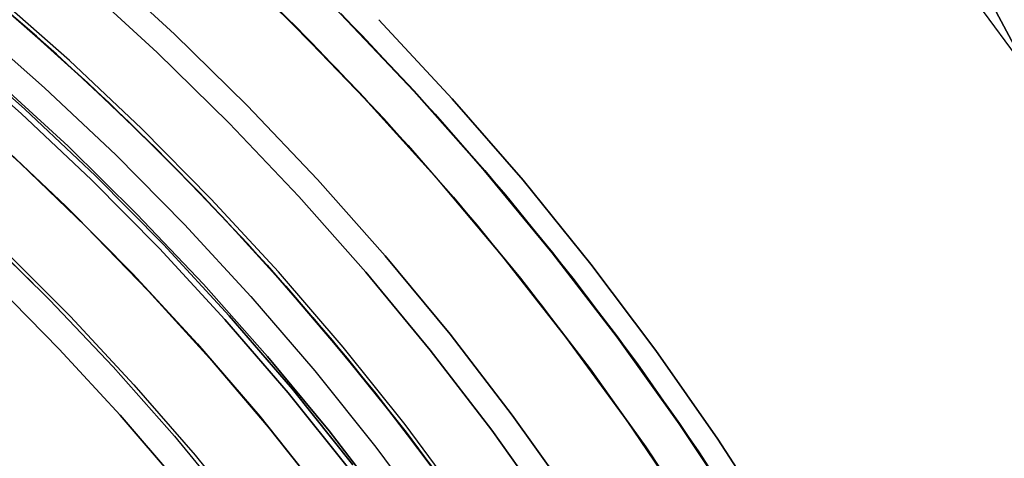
# Model space of a CAD drawing. Header units: millimetres. Extents: x -267 to 897, y -4167 to -3150.
# Tile 139 of 177: x 359 to 383, y -3475 to -3464. Entities that reach past the tile are written whole.
import ezdxf

# ---------------------------------------------------------------- set-up
doc = ezdxf.new("R2010")
doc.units = ezdxf.units.MM
doc.layers.add('1', color=7, linetype='Continuous')

msp = doc.modelspace()

# ---------------------------------------------------------------- linework, layer by layer
at = {"layer": '1', "color": 29, "true_color": 0x4d342b}
for p, q in [((415.967, -3526.087, 85.657), (360.843, -3422.486, 85.657)), ((360.843, -3422.486, 85.657), (415.967, -3526.087, 85.657)), ((365.832, -3463.018, 66.264), (367.673, -3464.863, 66.264)), ((365.832, -3463.018, 66.264), (367.673, -3464.863, 66.264)), ((367.673, -3464.863, 54.462), (365.832, -3463.018, 54.462)), ((365.832, -3463.018, 60.363), (367.673, -3464.863, 60.363)), ((365.832, -3463.018, 54.462), (367.673, -3464.863, 54.462)), ((383.971, -3465.903, 79.534), (382.213, -3463.507, 79.543)), ((383.971, -3465.903, 79.534), (382.213, -3463.507, 79.543)), ((358.421, -3463.732, 62.462), (360.242, -3465.32, 62.462)), ((360.242, -3465.32, 62.462), (358.421, -3463.732, 62.462)), ((358.421, -3463.732, 71.512), (360.242, -3465.32, 71.512)), ((361.002, -3466.018, 79.568), (359.292, -3464.48, 79.568)), ((359.292, -3464.48, 79.568), (361.002, -3466.018, 79.568)), ((361.003, -3466.017, 80.562), (359.293, -3464.478, 80.562)), ((359.293, -3464.478, 80.562), (361.003, -3466.017, 80.562)), ((359.293, -3464.478, 80.065), (361.003, -3466.017, 80.065)), ((368.072, -3464.478, 85.657), (369.861, -3466.4, 85.657)), ((369.861, -3466.4, 85.657), (368.072, -3464.478, 85.657)), ((367.673, -3464.863, 66.264), (369.448, -3466.772, 66.264)), ((367.673, -3464.863, 66.264), (369.448, -3466.772, 66.264)), ((369.448, -3466.772, 54.462), (367.673, -3464.863, 54.462)), ((367.673, -3464.863, 60.363), (369.448, -3466.772, 60.363)), ((367.673, -3464.863, 54.462), (369.448, -3466.772, 54.462)), ((360.242, -3465.32, 62.462), (362.006, -3466.969, 62.462)), ((362.006, -3466.969, 62.462), (360.242, -3465.32, 62.462)), ((360.242, -3465.32, 71.512), (362.006, -3466.969, 71.512)), ((362.659, -3467.613, 79.568), (361.002, -3466.018, 79.568)), ((361.002, -3466.018, 79.568), (362.659, -3467.613, 79.568)), ((362.661, -3467.612, 80.562), (361.003, -3466.017, 80.562)), ((361.003, -3466.017, 80.562), (362.661, -3467.612, 80.562)), ((361.003, -3466.017, 80.065), (362.661, -3467.612, 80.065)), ((357.723, -3466.49, 83.109), (359.357, -3467.966, 83.109)), ((369.861, -3466.4, 85.657), (371.582, -3468.384, 85.657)), ((371.582, -3468.384, 85.657), (369.861, -3466.4, 85.657)), ((362.006, -3466.969, 62.462), (363.712, -3468.68, 62.462)), ((363.712, -3468.68, 62.462), (362.006, -3466.969, 62.462)), ((362.006, -3466.969, 71.512), (363.712, -3468.68, 71.512)), ((369.448, -3466.772, 66.264), (371.157, -3468.74, 66.264)), ((369.448, -3466.772, 66.264), (371.157, -3468.74, 66.264)), ((371.157, -3468.74, 54.462), (369.448, -3466.772, 54.462)), ((369.448, -3466.772, 60.363), (371.157, -3468.74, 60.363)), ((369.448, -3466.772, 54.462), (371.157, -3468.74, 54.462)), ((364.264, -3469.261, 79.568), (362.659, -3467.613, 79.568)), ((362.659, -3467.613, 79.568), (364.264, -3469.261, 79.568)), ((364.265, -3469.26, 80.562), (362.661, -3467.612, 80.562)), ((362.661, -3467.612, 80.562), (364.265, -3469.26, 80.562)), ((362.661, -3467.612, 80.065), (364.265, -3469.26, 80.065)), ((359.357, -3467.966, 83.109), (360.942, -3469.495, 83.109)), ((371.582, -3468.384, 85.657), (373.234, -3470.426, 85.657)), ((373.234, -3470.426, 85.657), (371.582, -3468.384, 85.657)), ((363.712, -3468.68, 62.462), (365.358, -3470.448, 62.462)), ((365.358, -3470.448, 62.462), (363.712, -3468.68, 62.462)), ((363.712, -3468.68, 71.512), (365.358, -3470.448, 71.512)), ((371.157, -3468.74, 66.264), (372.796, -3470.767, 66.264)), ((371.157, -3468.74, 66.264), (372.796, -3470.767, 66.264)), ((372.796, -3470.767, 54.462), (371.157, -3468.74, 54.462)), ((371.157, -3468.74, 60.363), (372.796, -3470.767, 60.363)), ((371.157, -3468.74, 54.462), (372.796, -3470.767, 54.462)), ((365.813, -3470.962, 79.568), (364.264, -3469.261, 79.568)), ((364.264, -3469.261, 79.568), (365.813, -3470.962, 79.568)), ((365.814, -3470.961, 80.562), (364.265, -3469.26, 80.562)), ((364.265, -3469.26, 80.562), (365.814, -3470.961, 80.562)), ((364.265, -3469.26, 80.065), (365.814, -3470.961, 80.065)), ((360.942, -3469.495, 83.109), (362.476, -3471.076, 83.109)), ((358.98, -3470.095, 96.062), (360.579, -3471.698, 96.062)), ((358.98, -3470.095, 96.062), (360.579, -3471.698, 96.062)), ((365.358, -3470.448, 62.462), (366.941, -3472.272, 62.462)), ((366.941, -3472.272, 62.462), (365.358, -3470.448, 62.462)), ((365.358, -3470.448, 71.512), (366.941, -3472.272, 71.512)), ((373.234, -3470.426, 85.657), (374.813, -3472.524, 85.657)), ((374.813, -3472.524, 85.657), (373.234, -3470.426, 85.657)), ((372.796, -3470.767, 66.264), (374.363, -3472.85, 66.264)), ((372.796, -3470.767, 66.264), (374.363, -3472.85, 66.264)), ((374.363, -3472.85, 54.462), (372.796, -3470.767, 54.462)), ((372.796, -3470.767, 60.363), (374.363, -3472.85, 60.363)), ((372.796, -3470.767, 54.462), (374.363, -3472.85, 54.462)), ((358.774, -3470.934, 85.657), (360.307, -3472.489, 85.657)), ((360.307, -3472.489, 85.657), (358.774, -3470.934, 85.657)), ((367.305, -3472.713, 79.568), (365.813, -3470.962, 79.568)), ((365.813, -3470.962, 79.568), (367.305, -3472.713, 79.568)), ((367.306, -3472.712, 80.562), (365.814, -3470.961, 80.562)), ((365.814, -3470.961, 80.562), (367.306, -3472.712, 80.562)), ((365.814, -3470.961, 80.065), (367.306, -3472.712, 80.065)), ((362.476, -3471.076, 83.109), (363.956, -3472.706, 83.109)), ((360.579, -3471.698, 96.062), (362.122, -3473.355, 96.062)), ((360.579, -3471.698, 96.062), (362.122, -3473.355, 96.062)), ((366.941, -3472.272, 62.462), (368.459, -3474.151, 62.462)), ((368.459, -3474.151, 62.462), (366.941, -3472.272, 62.462)), ((366.941, -3472.272, 71.512), (368.459, -3474.151, 71.512)), ((360.307, -3472.489, 85.657), (361.785, -3474.096, 85.657)), ((361.785, -3474.096, 85.657), (360.307, -3472.489, 85.657)), ((363.956, -3472.706, 83.109), (365.383, -3474.384, 83.109)), ((368.738, -3474.512, 79.568), (367.305, -3472.713, 79.568)), ((367.305, -3472.713, 79.568), (368.738, -3474.512, 79.568)), ((368.739, -3474.511, 80.562), (367.306, -3472.712, 80.562)), ((367.306, -3472.712, 80.562), (368.739, -3474.511, 80.562)), ((367.306, -3472.712, 80.065), (368.739, -3474.511, 80.065)), ((374.813, -3472.524, 85.657), (376.318, -3474.676, 85.657)), ((376.318, -3474.676, 85.657), (374.813, -3472.524, 85.657)), ((374.363, -3472.85, 66.264), (375.857, -3474.986, 66.264)), ((374.363, -3472.85, 66.264), (375.857, -3474.986, 66.264)), ((375.857, -3474.986, 54.462), (374.363, -3472.85, 54.462)), ((374.363, -3472.85, 60.363), (375.857, -3474.986, 60.363)), ((374.363, -3472.85, 54.462), (375.857, -3474.986, 54.462)), ((362.122, -3473.355, 96.062), (363.606, -3475.066, 96.062)), ((362.122, -3473.355, 96.062), (363.606, -3475.066, 96.062)), ((361.785, -3474.096, 85.657), (363.209, -3475.752, 85.657)), ((363.209, -3475.752, 85.657), (361.785, -3474.096, 85.657)), ((368.459, -3474.151, 62.462), (369.912, -3476.081, 62.462)), ((369.912, -3476.081, 62.462), (368.459, -3474.151, 62.462)), ((368.459, -3474.151, 71.512), (369.912, -3476.081, 71.512)), ((365.383, -3474.384, 83.109), (366.753, -3476.108, 83.109)), ((370.111, -3476.358, 79.568), (368.738, -3474.512, 79.568)), ((368.738, -3474.512, 79.568), (370.111, -3476.358, 79.568)), ((370.111, -3476.357, 80.562), (368.739, -3474.511, 80.562)), ((368.739, -3474.511, 80.562), (370.111, -3476.357, 80.562)), ((368.739, -3474.511, 80.065), (370.111, -3476.357, 80.065)), ((376.318, -3474.676, 85.657), (377.747, -3476.879, 85.657)), ((377.747, -3476.879, 85.657), (376.318, -3474.676, 85.657)), ((363.606, -3475.066, 96.062), (365.03, -3476.826, 96.062)), ((363.606, -3475.066, 96.062), (365.03, -3476.826, 96.062)), ((375.857, -3474.986, 66.264), (377.277, -3477.173, 66.264)), ((375.857, -3474.986, 66.264), (377.277, -3477.173, 66.264)), ((377.277, -3477.173, 54.462), (375.857, -3474.986, 54.462)), ((375.857, -3474.986, 60.363), (377.277, -3477.173, 60.363)), ((375.857, -3474.986, 54.462), (377.277, -3477.173, 54.462))]:
    msp.add_line(p, q, dxfattribs=at)
at = {"layer": '1', "color": 250, "true_color": 0x111111}
for p, q in [((364.238, -3462.905, 51.002), (365.982, -3464.585, 51.002)), ((364.238, -3462.905, 51.002), (365.982, -3464.585, 51.002)), ((364.242, -3462.901, 51.002), (365.982, -3464.585, 51.002)), ((359.751, -3464.881, 67.3), (357.928, -3463.321, 67.3)), ((357.928, -3463.321, 76.8), (359.751, -3464.881, 76.8)), ((357.928, -3463.321, 72.05), (359.751, -3464.881, 72.05)), ((357.928, -3463.321, 76.8), (359.751, -3464.881, 76.8)), ((357.928, -3463.321, 67.3), (359.751, -3464.881, 67.3)), ((366.439, -3465.03, 31.002), (364.618, -3463.24, 31.002)), ((364.618, -3463.24, 31.002), (366.439, -3465.03, 31.002)), ((360.551, -3465.47, 51.002), (358.741, -3463.877, 51.002)), ((360.551, -3465.47, 51.002), (358.741, -3463.877, 51.002)), ((368.935, -3466.207, 31.002), (367.153, -3464.329, 31.002)), ((367.153, -3464.329, 49.991), (368.935, -3466.207, 49.991)), ((367.153, -3464.329, 40.496), (368.935, -3466.207, 40.496)), ((367.153, -3464.329, 31.002), (368.935, -3466.207, 31.002)), ((367.153, -3464.329, 49.991), (368.935, -3466.207, 49.991)), ((358.16, -3464.56, 50.483), (359.946, -3466.133, 50.483)), ((358.16, -3464.56, 50.483), (359.946, -3466.133, 50.483)), ((365.982, -3464.585, 51.002), (367.737, -3466.402, 51.002)), ((365.982, -3464.585, 51.002), (367.737, -3466.402, 51.002)), ((361.519, -3466.503, 67.3), (359.751, -3464.881, 67.3)), ((359.751, -3464.881, 76.8), (361.519, -3466.503, 76.8)), ((359.751, -3464.881, 72.05), (361.519, -3466.503, 72.05)), ((359.751, -3464.881, 76.8), (361.519, -3466.503, 76.8)), ((359.751, -3464.881, 67.3), (361.519, -3466.503, 67.3)), ((368.198, -3466.883, 31.002), (366.439, -3465.03, 31.002)), ((366.439, -3465.03, 31.002), (368.198, -3466.883, 31.002)), ((357.614, -3465.202, 49.019), (359.379, -3466.756, 49.019)), ((359.379, -3466.756, 49.019), (357.614, -3465.202, 49.019)), ((357.702, -3465.099, 65.792), (359.47, -3466.656, 65.792)), ((359.47, -3466.656, 65.792), (357.702, -3465.099, 65.792)), ((357.702, -3465.099, 65.792), (359.47, -3466.656, 65.792)), ((362.305, -3467.125, 51.002), (360.551, -3465.47, 51.002)), ((362.305, -3467.125, 51.002), (360.551, -3465.47, 51.002)), ((358.787, -3465.969, 78.12), (360.518, -3467.557, 78.12)), ((360.518, -3467.557, 76.8), (358.787, -3465.969, 76.8)), ((358.787, -3465.969, 78.12), (360.518, -3467.557, 78.12)), ((358.787, -3465.969, 77.46), (360.518, -3467.557, 77.46)), ((360.518, -3467.557, 76.8), (358.787, -3465.969, 76.8)), ((359.946, -3466.133, 50.483), (361.677, -3467.767, 50.483)), ((359.946, -3466.133, 50.483), (361.677, -3467.767, 50.483)), ((370.652, -3468.145, 31.002), (368.935, -3466.207, 31.002)), ((368.935, -3466.207, 49.991), (370.652, -3468.145, 49.991)), ((368.935, -3466.207, 40.496), (370.652, -3468.145, 40.496)), ((368.935, -3466.207, 31.002), (370.652, -3468.145, 31.002)), ((368.935, -3466.207, 49.991), (370.652, -3468.145, 49.991)), ((367.737, -3466.402, 51.002), (369.43, -3468.277, 51.002)), ((367.737, -3466.402, 51.002), (369.43, -3468.277, 51.002)), ((359.47, -3466.656, 65.792), (361.183, -3468.273, 65.792)), ((361.183, -3468.273, 65.792), (359.47, -3466.656, 65.792)), ((359.47, -3466.656, 65.792), (361.183, -3468.273, 65.792)), ((363.23, -3468.185, 67.3), (361.519, -3466.503, 67.3)), ((361.519, -3466.503, 76.8), (363.23, -3468.185, 76.8)), ((361.519, -3466.503, 72.05), (363.23, -3468.185, 72.05)), ((361.519, -3466.503, 76.8), (363.23, -3468.185, 76.8)), ((361.519, -3466.503, 67.3), (363.23, -3468.185, 67.3)), ((359.379, -3466.756, 49.019), (361.089, -3468.37, 49.019)), ((361.089, -3468.37, 49.019), (359.379, -3466.756, 49.019)), ((369.892, -3468.795, 31.002), (368.198, -3466.883, 31.002)), ((368.198, -3466.883, 31.002), (369.892, -3468.795, 31.002)), ((364, -3468.84, 51.002), (362.305, -3467.125, 51.002)), ((364, -3468.84, 51.002), (362.305, -3467.125, 51.002)), ((358.777, -3467.416, 48.502), (360.464, -3469.009, 48.502)), ((360.464, -3469.009, 48.502), (358.777, -3467.416, 48.502)), ((358.777, -3467.416, 48.502), (360.464, -3469.009, 48.502)), ((360.518, -3467.557, 78.12), (362.193, -3469.204, 78.12)), ((362.193, -3469.204, 76.8), (360.518, -3467.557, 76.8)), ((360.518, -3467.557, 78.12), (362.193, -3469.204, 78.12)), ((360.518, -3467.557, 77.46), (362.193, -3469.204, 77.46)), ((362.193, -3469.204, 76.8), (360.518, -3467.557, 76.8)), ((361.677, -3467.767, 50.483), (363.351, -3469.46, 50.483)), ((361.677, -3467.767, 50.483), (363.351, -3469.46, 50.483)), ((372.301, -3470.141, 31.002), (370.652, -3468.145, 31.002)), ((370.652, -3468.145, 49.991), (372.301, -3470.141, 49.991)), ((370.652, -3468.145, 40.496), (372.301, -3470.141, 40.496)), ((370.652, -3468.145, 31.002), (372.301, -3470.141, 31.002)), ((370.652, -3468.145, 49.991), (372.301, -3470.141, 49.991)), ((361.089, -3468.37, 49.019), (362.741, -3470.042, 49.019)), ((362.741, -3470.042, 49.019), (361.089, -3468.37, 49.019)), ((361.183, -3468.273, 65.792), (362.84, -3469.948, 65.792)), ((362.84, -3469.948, 65.792), (361.183, -3468.273, 65.792)), ((361.183, -3468.273, 65.792), (362.839, -3469.948, 65.792)), ((364.882, -3469.924, 67.3), (363.23, -3468.185, 67.3)), ((363.23, -3468.185, 76.8), (364.882, -3469.924, 76.8)), ((363.23, -3468.185, 72.05), (364.882, -3469.924, 72.05)), ((363.23, -3468.185, 76.8), (364.882, -3469.924, 76.8)), ((363.23, -3468.185, 67.3), (364.882, -3469.924, 67.3)), ((369.43, -3468.277, 51.002), (371.058, -3470.209, 51.002)), ((369.43, -3468.277, 51.002), (371.058, -3470.209, 51.002)), ((365.635, -3470.613, 51.002), (364, -3468.84, 51.002)), ((365.635, -3470.613, 51.002), (364, -3468.84, 51.002)), ((371.519, -3470.764, 31.002), (369.892, -3468.795, 31.002)), ((369.892, -3468.795, 31.002), (371.519, -3470.764, 31.002)), ((360.464, -3469.009, 48.502), (362.095, -3470.659, 48.502)), ((362.095, -3470.659, 48.502), (360.464, -3469.009, 48.502)), ((360.464, -3469.009, 48.502), (362.095, -3470.659, 48.502)), ((362.193, -3469.204, 78.12), (363.811, -3470.907, 78.12)), ((363.811, -3470.907, 76.8), (362.193, -3469.204, 76.8)), ((362.193, -3469.204, 78.12), (363.811, -3470.907, 78.12)), ((362.193, -3469.204, 77.46), (363.811, -3470.907, 77.46)), ((363.811, -3470.907, 76.8), (362.193, -3469.204, 76.8)), ((358.143, -3469.413, 81.1), (359.673, -3470.894, 81.1)), ((363.351, -3469.46, 50.483), (364.964, -3471.21, 50.483)), ((363.351, -3469.46, 50.483), (364.964, -3471.21, 50.483)), ((358.466, -3469.718, 81.1), (360.068, -3471.292, 81.1)), ((358.466, -3469.718, 81.1), (360.068, -3471.292, 81.1)), ((362.741, -3470.042, 49.019), (364.335, -3471.77, 49.019)), ((364.335, -3471.77, 49.019), (362.741, -3470.042, 49.019)), ((362.839, -3469.948, 65.792), (364.437, -3471.68, 65.792)), ((362.84, -3469.948, 65.792), (364.437, -3471.68, 65.792)), ((364.437, -3471.68, 65.792), (362.84, -3469.948, 65.792)), ((366.473, -3471.72, 67.3), (364.882, -3469.924, 67.3)), ((364.882, -3469.924, 76.8), (366.473, -3471.72, 76.8)), ((364.882, -3469.924, 72.05), (366.473, -3471.72, 72.05)), ((364.882, -3469.924, 76.8), (366.473, -3471.72, 76.8)), ((364.882, -3469.924, 67.3), (366.473, -3471.72, 67.3)), ((371.058, -3470.209, 51.002), (372.618, -3472.196, 51.002)), ((371.058, -3470.209, 51.002), (372.618, -3472.196, 51.002)), ((373.88, -3472.193, 31.002), (372.301, -3470.141, 31.002)), ((372.301, -3470.141, 49.991), (373.88, -3472.193, 49.991)), ((372.301, -3470.141, 40.496), (373.88, -3472.193, 40.496)), ((372.301, -3470.141, 31.002), (373.88, -3472.193, 31.002)), ((372.301, -3470.141, 49.991), (373.88, -3472.193, 49.991)), ((362.095, -3470.659, 48.502), (363.668, -3472.364, 48.502)), ((363.668, -3472.364, 48.502), (362.095, -3470.659, 48.502)), ((362.095, -3470.659, 48.502), (363.668, -3472.364, 48.502)), ((367.207, -3472.441, 51.002), (365.635, -3470.613, 51.002)), ((367.207, -3472.441, 51.002), (365.635, -3470.613, 51.002)), ((373.077, -3472.789, 31.002), (371.519, -3470.764, 31.002)), ((371.519, -3470.764, 31.002), (373.077, -3472.789, 31.002)), ((363.811, -3470.907, 78.12), (365.369, -3472.665, 78.12)), ((365.369, -3472.665, 76.8), (363.811, -3470.907, 76.8)), ((363.811, -3470.907, 78.12), (365.369, -3472.665, 78.12)), ((363.811, -3470.907, 77.46), (365.369, -3472.665, 77.46)), ((365.369, -3472.665, 76.8), (363.811, -3470.907, 76.8)), ((364.964, -3471.21, 50.483), (366.517, -3473.014, 50.483)), ((364.964, -3471.21, 50.483), (366.517, -3473.014, 50.483)), ((360.068, -3471.292, 81.1), (361.615, -3472.921, 81.1)), ((360.068, -3471.292, 81.1), (361.615, -3472.921, 81.1)), ((364.437, -3471.68, 65.792), (365.973, -3473.466, 65.792)), ((365.973, -3473.466, 65.792), (364.437, -3471.68, 65.792)), ((364.437, -3471.68, 65.792), (365.973, -3473.466, 65.792)), ((368.001, -3473.57, 67.3), (366.473, -3471.72, 67.3)), ((366.473, -3471.72, 76.8), (368.001, -3473.57, 76.8)), ((366.473, -3471.72, 72.05), (368.001, -3473.57, 72.05)), ((366.473, -3471.72, 76.8), (368.001, -3473.57, 76.8)), ((366.473, -3471.72, 67.3), (368.001, -3473.57, 67.3)), ((364.335, -3471.77, 49.019), (365.868, -3473.553, 49.019)), ((365.868, -3473.553, 49.019), (364.335, -3471.77, 49.019)), ((372.618, -3472.196, 51.002), (374.11, -3474.235, 51.002)), ((372.618, -3472.196, 51.002), (374.11, -3474.235, 51.002)), ((375.388, -3474.298, 31.002), (373.88, -3472.193, 31.002)), ((373.88, -3472.193, 49.991), (375.388, -3474.298, 49.991)), ((373.88, -3472.193, 40.496), (375.388, -3474.298, 40.496)), ((373.88, -3472.193, 31.002), (375.388, -3474.298, 31.002)), ((373.88, -3472.193, 49.991), (375.388, -3474.298, 49.991)), ((363.668, -3472.364, 48.502), (365.181, -3474.123, 48.502)), ((365.181, -3474.123, 48.502), (363.668, -3472.364, 48.502)), ((363.668, -3472.364, 48.502), (365.181, -3474.123, 48.502)), ((368.715, -3474.323, 51.002), (367.207, -3472.441, 51.002)), ((368.715, -3474.323, 51.002), (367.207, -3472.441, 51.002)), ((365.369, -3472.665, 78.12), (366.865, -3474.476, 78.12)), ((366.865, -3474.476, 76.8), (365.369, -3472.665, 76.8)), ((365.369, -3472.665, 78.12), (366.865, -3474.476, 78.12)), ((365.369, -3472.665, 77.46), (366.865, -3474.476, 77.46)), ((366.865, -3474.476, 76.8), (365.369, -3472.665, 76.8)), ((361.615, -3472.921, 81.1), (363.104, -3474.603, 81.1)), ((361.615, -3472.921, 81.1), (363.104, -3474.603, 81.1)), ((374.565, -3474.866, 31.002), (373.077, -3472.789, 31.002)), ((373.077, -3472.789, 31.002), (374.565, -3474.866, 31.002)), ((366.517, -3473.014, 50.483), (368.005, -3474.872, 50.483)), ((366.517, -3473.014, 50.483), (368.005, -3474.872, 50.483)), ((365.868, -3473.553, 49.019), (367.339, -3475.387, 49.019)), ((367.339, -3475.387, 49.019), (365.868, -3473.553, 49.019)), ((365.973, -3473.466, 65.792), (367.446, -3475.304, 65.792)), ((367.446, -3475.304, 65.792), (365.973, -3473.466, 65.792)), ((365.973, -3473.466, 65.792), (367.446, -3475.304, 65.792)), ((369.465, -3475.471, 67.3), (368.001, -3473.57, 67.3)), ((368.001, -3473.57, 76.8), (369.465, -3475.471, 76.8)), ((368.001, -3473.57, 72.05), (369.465, -3475.471, 72.05)), ((368.001, -3473.57, 76.8), (369.465, -3475.471, 76.8)), ((368.001, -3473.57, 67.3), (369.465, -3475.471, 67.3)), ((365.181, -3474.123, 48.502), (366.632, -3475.934, 48.502)), ((366.632, -3475.934, 48.502), (365.181, -3474.123, 48.502)), ((365.181, -3474.123, 48.502), (366.632, -3475.934, 48.502)), ((370.157, -3476.255, 51.002), (368.715, -3474.323, 51.002)), ((370.157, -3476.255, 51.002), (368.715, -3474.323, 51.002)), ((374.11, -3474.235, 51.002), (375.532, -3476.324, 51.002)), ((374.11, -3474.235, 51.002), (375.532, -3476.324, 51.002)), ((376.821, -3476.454, 31.002), (375.388, -3474.298, 31.002)), ((375.388, -3474.298, 49.991), (376.821, -3476.454, 49.991)), ((375.388, -3474.298, 40.496), (376.821, -3476.454, 40.496)), ((375.388, -3474.298, 31.002), (376.821, -3476.454, 31.002)), ((375.388, -3474.298, 49.991), (376.821, -3476.454, 49.991)), ((363.104, -3474.603, 81.1), (364.535, -3476.334, 81.1)), ((363.104, -3474.603, 81.1), (364.535, -3476.334, 81.1)), ((366.865, -3474.476, 78.12), (368.297, -3476.338, 78.12)), ((368.297, -3476.338, 76.8), (366.865, -3474.476, 76.8)), ((366.865, -3474.476, 78.12), (368.297, -3476.338, 78.12)), ((366.865, -3474.476, 77.46), (368.297, -3476.338, 77.46)), ((368.297, -3476.338, 76.8), (366.865, -3474.476, 76.8)), ((368.005, -3474.872, 50.483), (369.429, -3476.779, 50.483)), ((368.005, -3474.872, 50.483), (369.429, -3476.779, 50.483)), ((375.979, -3476.993, 31.002), (374.565, -3474.866, 31.002)), ((374.565, -3474.866, 31.002), (375.979, -3476.993, 31.002))]:
    msp.add_line(p, q, dxfattribs=at)
at = {"layer": '1', "color": 7, "true_color": 0xffffff}
for p, q in [((364.326, -3462.965, 31.002), (366.071, -3464.658, 31.002)), ((363.11, -3464.827, 16.136), (361.283, -3463.152, 16.136)), ((361.283, -3463.152, 16.136), (363.11, -3464.827, 16.136)), ((360.874, -3463.613, 31.002), (362.685, -3465.275, 31.002)), ((362.685, -3465.275, 31.002), (360.874, -3463.613, 31.002)), ((365.261, -3463.863, 31.002), (367.057, -3465.671, 31.002)), ((365.261, -3463.863, 31.002), (367.057, -3465.671, 31.002)), ((368.928, -3466.213, 30.316), (367.146, -3464.336, 30.316)), ((368.928, -3466.213, 29.475), (367.146, -3464.336, 29.475)), ((367.146, -3464.336, 30.316), (368.928, -3466.213, 30.316)), ((367.146, -3464.336, 29.895), (368.928, -3466.213, 29.895)), ((367.146, -3464.336, 29.475), (368.928, -3466.213, 29.475)), ((366.071, -3464.658, 31.002), (367.759, -3466.408, 31.002)), ((364.878, -3466.565, 16.136), (363.11, -3464.827, 16.136)), ((363.11, -3464.827, 16.136), (364.878, -3466.565, 16.136)), ((362.685, -3465.275, 31.002), (364.438, -3466.997, 31.002)), ((364.438, -3466.997, 31.002), (362.685, -3465.275, 31.002)), ((367.057, -3465.671, 31.002), (368.79, -3467.541, 31.002)), ((367.057, -3465.671, 31.002), (368.79, -3467.541, 31.002)), ((370.645, -3468.151, 30.316), (368.928, -3466.213, 30.316)), ((370.645, -3468.151, 29.475), (368.928, -3466.213, 29.475)), ((368.928, -3466.213, 30.316), (370.645, -3468.151, 30.316)), ((368.928, -3466.213, 29.895), (370.645, -3468.151, 29.895)), ((368.928, -3466.213, 29.475), (370.645, -3468.151, 29.475)), ((366.585, -3468.363, 16.136), (364.878, -3466.565, 16.136)), ((364.878, -3466.565, 16.136), (366.585, -3468.363, 16.136)), ((364.438, -3466.997, 31.002), (366.13, -3468.78, 31.002)), ((366.13, -3468.78, 31.002), (364.438, -3466.997, 31.002)), ((368.79, -3467.541, 31.002), (370.457, -3469.469, 31.002)), ((368.79, -3467.541, 31.002), (370.457, -3469.469, 31.002)), ((372.294, -3470.147, 30.316), (370.645, -3468.151, 30.316)), ((372.294, -3470.147, 29.475), (370.645, -3468.151, 29.475)), ((370.645, -3468.151, 30.316), (372.294, -3470.147, 30.316)), ((370.645, -3468.151, 29.895), (372.294, -3470.147, 29.895)), ((370.645, -3468.151, 29.475), (372.294, -3470.147, 29.475)), ((368.229, -3470.218, 16.136), (366.585, -3468.363, 16.136)), ((366.585, -3468.363, 16.136), (368.229, -3470.218, 16.136)), ((366.13, -3468.78, 31.002), (367.76, -3470.619, 31.002)), ((367.76, -3470.619, 31.002), (366.13, -3468.78, 31.002)), ((370.457, -3469.469, 31.002), (372.057, -3471.453, 31.002)), ((370.457, -3469.469, 31.002), (372.057, -3471.453, 31.002)), ((369.808, -3472.129, 16.136), (368.229, -3470.218, 16.136)), ((368.229, -3470.218, 16.136), (369.808, -3472.129, 16.136)), ((373.873, -3472.199, 30.316), (372.294, -3470.147, 30.316)), ((373.873, -3472.199, 29.475), (372.294, -3470.147, 29.475)), ((372.294, -3470.147, 30.316), (373.873, -3472.199, 30.316)), ((372.294, -3470.147, 29.895), (373.873, -3472.199, 29.895)), ((372.294, -3470.147, 29.475), (373.873, -3472.199, 29.475)), ((367.76, -3470.619, 31.002), (369.325, -3472.514, 31.002)), ((369.325, -3472.514, 31.002), (367.76, -3470.619, 31.002)), ((371.658, -3470.939, 31.002), (373.213, -3472.972, 31.002)), ((372.057, -3471.453, 31.002), (373.587, -3473.491, 31.002)), ((372.057, -3471.453, 31.002), (373.587, -3473.491, 31.002)), ((371.32, -3474.094, 16.136), (369.808, -3472.129, 16.136)), ((369.808, -3472.129, 16.136), (371.32, -3474.094, 16.136)), ((375.38, -3474.303, 30.316), (373.873, -3472.199, 30.316)), ((375.38, -3474.303, 29.475), (373.873, -3472.199, 29.475)), ((373.873, -3472.199, 30.316), (375.38, -3474.303, 30.316)), ((373.873, -3472.199, 29.895), (375.38, -3474.303, 29.895)), ((373.873, -3472.199, 29.475), (375.38, -3474.303, 29.475)), ((369.325, -3472.514, 31.002), (370.824, -3474.462, 31.002)), ((370.824, -3474.462, 31.002), (369.325, -3472.514, 31.002)), ((373.213, -3472.972, 31.002), (374.697, -3475.058, 31.002)), ((373.587, -3473.491, 31.002), (375.047, -3475.581, 31.002)), ((373.587, -3473.491, 31.002), (375.047, -3475.581, 31.002)), ((372.763, -3476.11, 16.136), (371.32, -3474.094, 16.136)), ((371.32, -3474.094, 16.136), (372.763, -3476.11, 16.136)), ((376.813, -3476.459, 30.316), (375.38, -3474.303, 30.316)), ((376.813, -3476.459, 29.475), (375.38, -3474.303, 29.475)), ((375.38, -3474.303, 30.316), (376.813, -3476.459, 30.316)), ((375.38, -3474.303, 29.895), (376.813, -3476.459, 29.895)), ((375.38, -3474.303, 29.475), (376.813, -3476.459, 29.475)), ((370.824, -3474.462, 31.002), (372.255, -3476.46, 31.002)), ((372.255, -3476.46, 31.002), (370.824, -3474.462, 31.002)), ((374.697, -3475.058, 31.002), (376.108, -3477.194, 31.002))]:
    msp.add_line(p, q, dxfattribs=at)

doc.saveas('drawing.dxf')
